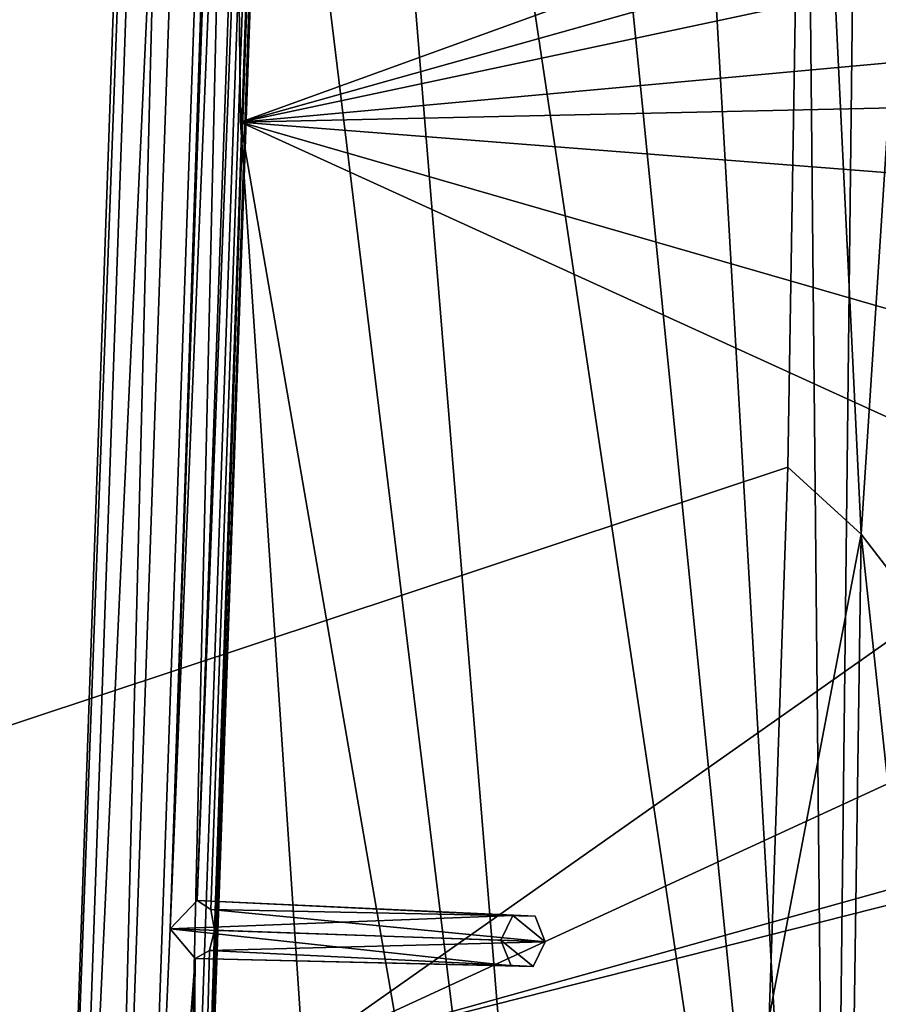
# Model space of a CAD drawing. Header units: metres. Extents: x -1004 to 0, y -808 to 0.
# Tile 71 of 122: x -117 to -58, y -509 to -441. Entities that reach past the tile are written whole.
import ezdxf

# ---------------------------------------------------------------- set-up
doc = ezdxf.new("R2010")
doc.units = ezdxf.units.M

msp = doc.modelspace()

# ---------------------------------------------------------------- linework, layer by layer
at = {"layer": 'top01'}
for points in [[(-61.087505, -576.499146, 1606.941772), (-65.214355, -155.633453, 1606.83374), (-83.119179, -192.971008, 1606.364868)], [(-56.344517, -160.524841, 1607.06604), (-65.214355, -155.633453, 1606.83374), (-61.087505, -576.499146, 1606.941772)], [(-46.821205, -562.338135, 1607.315308), (-56.344517, -160.524841, 1607.06604), (-61.087505, -576.499146, 1606.941772)], [(-83.119179, -192.971008, 1606.364868), (-93.052856, -256.108002, 1606.104736), (-61.087505, -576.499146, 1606.941772)], [(-93.052856, -256.108002, 1606.104736), (-99.483429, -319.897003, 1605.936401), (-61.087505, -576.499146, 1606.941772)], [(-99.483429, -319.897003, 1605.936401), (-102.357239, -384.109344, 1605.861084), (-77.514404, -588.071411, 1606.511597)], [(-61.087505, -576.499146, 1606.941772), (-99.483429, -319.897003, 1605.936401), (-77.514404, -588.071411, 1606.511597)], [(-101.642914, -448.420349, 658.678345), (-102.357239, -384.109344, 658.659668), (-102.357254, -384.109985, 620.160461)], [(-101.642921, -448.420227, 620.141785), (-101.642914, -448.420349, 658.678345), (-102.357254, -384.109985, 620.160461)], [(-101.642921, -448.420227, 620.141785), (-102.357254, -384.109985, 620.160461), (-16.904331, -430.387573, 617.922791)], [(-102.357239, -384.109344, 1567.157349), (-101.642914, -448.420349, 1605.879761), (-102.357239, -384.109344, 1605.861084)], [(-102.357239, -384.109344, 1567.157349), (-101.642914, -448.420349, 1567.138672), (-101.642914, -448.420349, 1605.879761)], [(-101.642914, -448.420349, 1567.138672), (-102.357239, -384.109344, 1567.157349), (-21.846928, -419.524536, 1565.049072)], [(-102.357239, -384.109344, 658.659668), (-101.642914, -448.420349, 658.678345), (-16.525642, -424.55658, 660.907227)], [(-77.514404, -588.071411, 1606.511597), (-102.357239, -384.109344, 1605.861084), (-101.642914, -448.420349, 1605.879761)], [(-15.861531, -455.128296, 1564.892456), (-101.642914, -448.420349, 1567.138672), (-21.846928, -419.524536, 1565.049072)], [(-16.525642, -424.55658, 660.907227), (-101.642914, -448.420349, 658.678345), (-16.91436, -440.682129, 660.897095)], [(-16.904476, -446.578491, 617.922791), (-101.642921, -448.420227, 620.141785), (-16.904331, -430.387573, 617.922791)], [(-101.642914, -448.420349, 658.678345), (-13.495397, -473.865295, 660.986572), (-16.91436, -440.682129, 660.897095)], [(-101.642921, -448.420227, 620.141785), (-16.904476, -446.578491, 617.922791), (-12.880771, -488.922424, 617.817444)], [(-97.34742, -512.511108, 620.029297), (-97.347321, -512.512146, 658.790833), (-101.642921, -448.420227, 620.141785)], [(-97.347321, -512.512146, 658.790833), (-101.642914, -448.420349, 658.678345), (-101.642921, -448.420227, 620.141785)], [(-97.34742, -512.511108, 620.029297), (-101.642921, -448.420227, 620.141785), (-12.880771, -488.922424, 617.817444)], [(-101.642914, -448.420349, 1567.138672), (-97.347321, -512.512146, 1605.99231), (-101.642914, -448.420349, 1605.879761)], [(-101.642914, -448.420349, 1567.138672), (-97.347321, -512.512146, 1567.026123), (-97.347321, -512.512146, 1605.99231)], [(-97.347321, -512.512146, 1567.026123), (-101.642914, -448.420349, 1567.138672), (-15.861531, -455.128296, 1564.892456)], [(-101.642914, -448.420349, 658.678345), (-97.347321, -512.512146, 658.790833), (-13.495397, -473.865295, 660.986572)], [(-101.642914, -448.420349, 1605.879761), (-97.347321, -512.512146, 1605.99231), (-77.514404, -588.071411, 1606.511597)], [(-12.883265, -491.108978, 1564.814453), (-97.347321, -512.512146, 1567.026123), (-15.861531, -455.128296, 1564.892456)], [(-97.347321, -512.512146, 658.790833), (-12.528486, -507.210236, 661.011902), (-13.495397, -473.865295, 660.986572)], [(-97.34742, -512.511108, 620.029297), (-12.880771, -488.922424, 617.817444), (-13.329803, -531.454834, 617.829224)], [(-97.347321, -512.512146, 1567.026123), (-12.883265, -491.108978, 1564.814453), (-12.923355, -527.212769, 1564.81543)], [(-12.528486, -507.210236, 661.011902), (-97.347321, -512.512146, 658.790833), (-14.017738, -540.535889, 660.9729)]]:
    msp.add_3dface(points, dxfattribs=at)
at = {"layer": 'top0123411'}
for points in [[(-10, -10, 90), (-502.018646, -625.846375, 90), (-994.037292, -10, 90)], [(-494.003571, -626.560364, 90), (-502.018646, -625.846375, 90), (-10, -10, 90)], [(-485.779327, -628.854126, 90), (-494.003571, -626.560364, 90), (-10, -10, 90)], [(-477.800262, -632.855408, 90), (-485.779327, -628.854126, 90), (-10, -10, 90)], [(-10, -10, 90), (-470.61264, -638.481506, 90), (-477.800262, -632.855408, 90)], [(-217.024689, -763.271118, 90), (-470.61264, -638.481506, 90), (-10, -10, 90)], [(-10.00001, -794.032166, 90), (-217.024689, -763.271118, 90), (-10, -10, 90)], [(-406.245697, -78.120522, 118.659462), (-490.16217, -606.131226, 109.443001), (-63.32338, -322.340668, 114.396584)], [(-490.16217, -606.131226, 109.443001), (-62.767208, -397.710876, 113.080994), (-63.32338, -322.340668, 114.396584)], [(-490.16217, -606.131226, 109.443001), (-478.035339, -609.617432, 109.382149), (-62.767208, -397.710876, 113.080994)], [(-478.035339, -609.617432, 109.382149), (-63.974846, -472.164825, 111.781395), (-62.767208, -397.710876, 113.080994)], [(-62.767208, -397.710876, 113.080994), (-63.974846, -472.164825, 111.781395), (-58.923779, -476.788818, 137.038635)], [(-62.767208, -397.710876, 113.080994), (-58.923779, -476.788818, 137.038635), (-53.781029, -397.188965, 163.059708)], [(-53.781029, -397.188965, 163.059708), (-58.923779, -476.788818, 137.038635), (-53.731449, -483.550323, 163.059708)], [(-65.261871, -510.021729, 111.120598), (-63.974846, -472.164825, 111.781395), (-478.035339, -609.617432, 109.382149)], [(-63.974846, -472.164825, 111.781395), (-65.261871, -510.021729, 111.120598), (-58.923779, -476.788818, 137.038635)], [(-58.923779, -476.788818, 137.038635), (-65.261871, -510.021729, 111.120598), (-59.499969, -516.559814, 136.81662)], [(-53.678703, -525.868591, 163.059708), (-58.923779, -476.788818, 137.038635), (-59.499969, -516.559814, 136.81662)], [(-58.923779, -476.788818, 137.038635), (-53.678703, -525.868591, 163.059708), (-53.731449, -483.550323, 163.059708)]]:
    msp.add_3dface(points, dxfattribs=at)
at = {"layer": 'top0123416'}
for points in [[(-100.724464, -163.928421, 1633.335205), (-99.85675, -163.958725, 1628.411133), (-114.684258, -563.684753, 1633.335205)], [(-114.684258, -563.684753, 1633.335205), (-110.856369, -563.81842, 1636.549072), (-100.724464, -163.928421, 1633.335205)], [(-99.85675, -163.958725, 1628.411133), (-113.816551, -563.715027, 1628.411133), (-114.684258, -563.684753, 1633.335205)], [(-99.85675, -163.958725, 1628.411133), (-95.161148, -164.122696, 1626.70105), (-113.816551, -563.715027, 1628.411133)], [(-110.856369, -563.81842, 1636.549072), (-96.896576, -164.062103, 1636.549072), (-100.724464, -163.928421, 1633.335205)], [(-95.161148, -164.122696, 1626.70105), (-109.120949, -563.879028, 1626.70105), (-113.816551, -563.715027, 1628.411133)], [(-110.856369, -563.81842, 1636.549072), (-106.160774, -563.982422, 1634.838989), (-96.896576, -164.062103, 1636.549072)], [(-95.161148, -164.122696, 1626.70105), (-106.482018, -503.934601, 1626.829102), (-109.120949, -563.879028, 1626.70105)], [(-95.161148, -164.122696, 1626.70105), (-96.710159, -224.105179, 1626.829102), (-106.482018, -503.934601, 1626.829102)], [(-106.160774, -563.982422, 1634.838989), (-92.200974, -164.226074, 1634.838989), (-96.896576, -164.062103, 1636.549072)], [(-106.160774, -563.982422, 1634.838989), (-105.29306, -564.012695, 1629.915039), (-92.200974, -164.226074, 1634.838989)], [(-105.29306, -564.012695, 1629.915039), (-91.33326, -164.256378, 1629.915039), (-92.200974, -164.226074, 1634.838989)], [(-91.33326, -164.256378, 1629.915039), (-105.29306, -564.012695, 1629.915039), (-93.647842, -224.212112, 1629.400146)], [(-96.710159, -224.105179, 1626.829102), (-94.980675, -226.166748, 1627.794922), (-106.482018, -503.934601, 1626.829102)], [(-105.29306, -564.012695, 1629.915039), (-103.419701, -504.041534, 1629.400146), (-93.647842, -224.212112, 1629.400146)], [(-93.647842, -224.212112, 1629.400146), (-103.419701, -504.041534, 1629.400146), (-94.008537, -225.614105, 1628.860718)], [(-94.980675, -226.166748, 1627.794922), (-94.008537, -225.614105, 1628.860718), (-104.612923, -501.998657, 1627.794922)], [(-104.612923, -501.998657, 1627.794922), (-94.008537, -225.614105, 1628.860718), (-103.681602, -502.617737, 1628.860718)], [(-94.008537, -225.614105, 1628.860718), (-103.419701, -504.041534, 1629.400146), (-103.681602, -502.617737, 1628.860718)], [(-106.482018, -503.934601, 1626.829102), (-94.980675, -226.166748, 1627.794922), (-104.612923, -501.998657, 1627.794922)], [(-106.482018, -503.934601, 1626.829102), (-104.612923, -501.998657, 1627.794922), (-82.903976, -503.024872, 1600.340576)], [(-82.903976, -503.024872, 1600.340576), (-104.612923, -501.998657, 1627.794922), (-81.372826, -503.078339, 1601.626099)], [(-104.612923, -501.998657, 1627.794922), (-103.681602, -502.617737, 1628.860718), (-81.372826, -503.078339, 1601.626099)], [(-81.372826, -503.078339, 1601.626099), (-103.681602, -502.617737, 1628.860718), (-80.667694, -504.83606, 1602.268921)], [(-103.681602, -502.617737, 1628.860718), (-103.419701, -504.041534, 1629.400146), (-80.667694, -504.83606, 1602.268921)], [(-83.730003, -504.729126, 1599.697754), (-106.482018, -503.934601, 1626.829102), (-82.903976, -503.024872, 1600.340576)], [(-82.903976, -503.024872, 1600.340576), (-80.667694, -504.83606, 1602.268921), (-83.730003, -504.729126, 1599.697754)], [(-82.903976, -503.024872, 1600.340576), (-81.372826, -503.078339, 1601.626099), (-80.667694, -504.83606, 1602.268921)], [(-106.482018, -503.934601, 1626.829102), (-104.752533, -505.996185, 1627.794922), (-109.120949, -563.879028, 1626.70105)], [(-83.730003, -504.729126, 1599.697754), (-83.024872, -506.486847, 1600.340576), (-106.482018, -503.934601, 1626.829102)], [(-83.024872, -506.486847, 1600.340576), (-104.752533, -505.996185, 1627.794922), (-106.482018, -503.934601, 1626.829102)], [(-105.29306, -564.012695, 1629.915039), (-103.780396, -505.443542, 1628.860718), (-103.419701, -504.041534, 1629.400146)], [(-80.667694, -504.83606, 1602.268921), (-103.419701, -504.041534, 1629.400146), (-103.780396, -505.443542, 1628.860718)], [(-81.493721, -506.540314, 1601.626099), (-80.667694, -504.83606, 1602.268921), (-103.780396, -505.443542, 1628.860718)], [(-80.667694, -504.83606, 1602.268921), (-81.493721, -506.540314, 1601.626099), (-83.730003, -504.729126, 1599.697754)], [(-83.730003, -504.729126, 1599.697754), (-81.493721, -506.540314, 1601.626099), (-83.024872, -506.486847, 1600.340576)], [(-104.752533, -505.996185, 1627.794922), (-103.780396, -505.443542, 1628.860718), (-105.29306, -564.012695, 1629.915039)], [(-81.493721, -506.540314, 1601.626099), (-103.780396, -505.443542, 1628.860718), (-104.752533, -505.996185, 1627.794922)], [(-109.120949, -563.879028, 1626.70105), (-104.752533, -505.996185, 1627.794922), (-105.29306, -564.012695, 1629.915039)], [(-83.024872, -506.486847, 1600.340576), (-81.493721, -506.540314, 1601.626099), (-104.752533, -505.996185, 1627.794922)]]:
    msp.add_3dface(points, dxfattribs=at)

doc.saveas('drawing.dxf')
